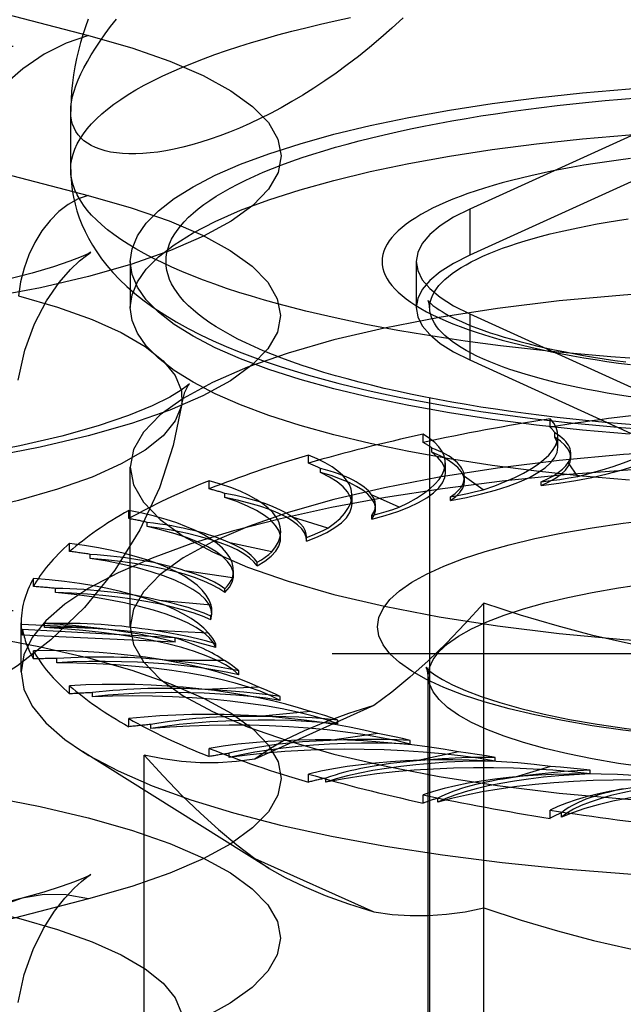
# Model space of a CAD drawing. Header units: inches. Extents: x 0 to 193, y 0 to 125.
# Tile 220 of 256: x 86.497 to 86.877, y 92.314 to 92.933. Entities that reach past the tile are written whole.
import ezdxf

# ---------------------------------------------------------------- set-up
doc = ezdxf.new("R2010")
doc.units = ezdxf.units.IN
doc.header["$LTSCALE"] = 10.635988
doc.header["$MEASUREMENT"] = 0
doc.linetypes.add('HIDDEN', pattern=[0.2, 0.1, -0.1])
doc.layers.get('0').update_dxf_attribs({"linetype": 'CONTINUOUS'})
doc.layers.add('DEFAULT_2', color=8, linetype='HIDDEN')

msp = doc.modelspace()

# ---------------------------------------------------------------- linework, layer by layer
at = {"color": 7, "linetype": 'Continuous'}
for p, q in [((86.52937, 92.83908), (86.52937, 92.87561)), ((86.56687, 92.76354), (86.56687, 92.75215))]:
    msp.add_line(p, q, dxfattribs=at)
for points in [[(86.73862, 92.93455), (86.73162, 92.92806), (86.72459, 92.92184), (86.71754, 92.91589), (86.71049, 92.91022), (86.70344, 92.90482), (86.69641, 92.89968), (86.6894, 92.89481), (86.68243, 92.8902), (86.67551, 92.88585), (86.66866, 92.88176), (86.66187, 92.87794), (86.65517, 92.87436), (86.64856, 92.87104), (86.64205, 92.86796), (86.63564, 92.86513), (86.62936, 92.86254), (86.6232, 92.86018), (86.61717, 92.85806), (86.61129, 92.85617), (86.60556, 92.85451), (86.59999, 92.85306), (86.59458, 92.85184), (86.58935, 92.85083), (86.5843, 92.85003), (86.57943, 92.84944), (86.57475, 92.84905), (86.57028, 92.84887), (86.56601, 92.84887), (86.56195, 92.84907), (86.55811, 92.84946), (86.55449, 92.85004), (86.5511, 92.85079), (86.54794, 92.85173), (86.54501, 92.85283), (86.54233, 92.85411), (86.53989, 92.85556), (86.5377, 92.85717), (86.53576, 92.85894), (86.53407, 92.86087), (86.53264, 92.86296), (86.53146, 92.8652), (86.53055, 92.86758), (86.52989, 92.87012), (86.5295, 92.87279), (86.52937, 92.87561)], [(86.54035, 92.93356), (86.53861, 92.92872), (86.53701, 92.92385), (86.53554, 92.91892), (86.5342, 92.91391), (86.53302, 92.90884), (86.53199, 92.90373), (86.53112, 92.8986), (86.53043, 92.8935), (86.52992, 92.8884), (86.52957, 92.88333), (86.52939, 92.87827), (86.52937, 92.87561)], [(86.52937, 92.83908), (86.52948, 92.83471), (86.5298, 92.83034), (86.53035, 92.82599), (86.53111, 92.82164), (86.5321, 92.81729), (86.53332, 92.81294), (86.53477, 92.80862), (86.53645, 92.80432), (86.53837, 92.80003), (86.54055, 92.79574), (86.543, 92.79146), (86.54573, 92.78718), (86.54876, 92.7829), (86.55213, 92.7786), (86.55587, 92.77426), (86.56004, 92.76989), (86.56468, 92.76545), (86.56983, 92.76097), (86.57554, 92.75644), (86.58178, 92.75194), (86.58853, 92.74749), (86.59572, 92.74316), (86.60322, 92.73901), (86.611, 92.73504), (86.61898, 92.73128), (86.62714, 92.72771), (86.63544, 92.72432), (86.64388, 92.7211), (86.65247, 92.71803), (86.6612, 92.7151), (86.67007, 92.71231), (86.67908, 92.70963), (86.68824, 92.70707), (86.69755, 92.70462), (86.707, 92.70226), (86.7166, 92.70001), (86.72634, 92.69785), (86.73622, 92.69578), (86.74625, 92.69381), (86.75641, 92.69192), (86.7667, 92.69012), (86.77712, 92.6884), (86.78766, 92.68677), (86.79833, 92.68522), (86.80911, 92.68376), (86.82, 92.68238), (86.831, 92.68109), (86.8421, 92.67988), (86.85329, 92.67875), (86.86457, 92.6777), (86.87593, 92.67674)], [(86.88143, 92.72033), (86.86946, 92.7212), (86.85759, 92.72216), (86.84581, 92.72319), (86.83414, 92.72431), (86.82259, 92.7255), (86.81117, 92.72677), (86.79988, 92.72812), (86.78872, 92.72954), (86.77772, 92.73104), (86.76687, 92.73261), (86.75618, 92.73426), (86.74567, 92.73598), (86.73533, 92.73776), (86.72517, 92.73962), (86.71521, 92.74155), (86.70544, 92.74354), (86.69588, 92.7456), (86.68653, 92.74772), (86.6774, 92.7499), (86.66849, 92.75215), (86.65982, 92.75446), (86.65138, 92.75682), (86.64318, 92.75924), (86.63523, 92.76171), (86.62753, 92.76424), (86.62009, 92.76682), (86.61291, 92.76945), (86.606, 92.77212), (86.59937, 92.77485), (86.59301, 92.77761), (86.58693, 92.78042), (86.58114, 92.78327), (86.57564, 92.78615), (86.57044, 92.78908), (86.56553, 92.79203), (86.56092, 92.79502), (86.55661, 92.79804), (86.55262, 92.80109), (86.54893, 92.80416), (86.54555, 92.80726), (86.54249, 92.81038), (86.53975, 92.81352), (86.53732, 92.81668), (86.53522, 92.81985), (86.53343, 92.82303), (86.53197, 92.82623), (86.53083, 92.82944), (86.53002, 92.83265), (86.52953, 92.83586), (86.52937, 92.83908)], [(86.88111, 92.6435), (86.85148, 92.64605), (86.82263, 92.64915), (86.7947, 92.65277), (86.76784, 92.65689), (86.74219, 92.6615), (86.71787, 92.66657), (86.69501, 92.67208), (86.67373, 92.678), (86.65414, 92.68429), (86.63632, 92.69093), (86.62039, 92.69788), (86.60641, 92.70511), (86.59446, 92.71258), (86.58459, 92.72025), (86.57687, 92.72808), (86.57132, 92.73603), (86.56799, 92.74407), (86.56687, 92.75215)], [(86.88111, 92.67248), (86.85148, 92.67503), (86.82263, 92.67812), (86.7947, 92.68174), (86.76784, 92.68587), (86.74219, 92.69048), (86.71787, 92.69555), (86.69501, 92.70106), (86.67373, 92.70697), (86.65414, 92.71327), (86.63632, 92.71991), (86.62039, 92.72686), (86.60641, 92.73409), (86.59446, 92.74155), (86.58459, 92.74922), (86.58217, 92.75168)], [(86.87593, 92.67674), (86.88736, 92.67586), (86.89886, 92.67507)]]:
    msp.add_lwpolyline(points, dxfattribs=at)
at = {"layer": 'DEFAULT_2', "color": 8, "linetype": 'HIDDEN'}
for p, q in [((86.30763, 92.98359), (86.54058, 92.9233)), ((88.62037, 92.9164), (84.44187, 92.9164)), ((86.30732, 92.88306), (86.54028, 92.82277)), ((86.89574, 92.86649), (86.78055, 92.81408)), ((86.89574, 92.83751), (86.78055, 92.7851)), ((86.78055, 92.81408), (86.78055, 92.7851)), ((86.56687, 92.78113), (86.56687, 92.76354)), ((86.74687, 92.78113), (86.74687, 92.75215)), ((86.75537, 91.63167), (86.75537, 92.75215)), ((86.78055, 92.74817), (86.78055, 92.7192)), ((86.78055, 92.74817), (86.89574, 92.69576)), ((86.78055, 92.7192), (86.89574, 92.66678)), ((86.87366, 92.69729), (86.86719, 92.69836)), ((86.83124, 92.67693), (86.83124, 92.68208)), ((86.8342, 92.67064), (86.8342, 92.67321)), ((86.75127, 92.66728), (86.75127, 92.67242)), ((86.83611, 92.6643), (86.83611, 92.67145)), ((86.7567, 92.66118), (86.7567, 92.66375)), ((86.67899, 92.65418), (86.67899, 92.65933)), ((86.84863, 92.64588), (86.84263, 92.65468)), ((86.84422, 92.65762), (86.84422, 92.66025)), ((86.56687, 92.55123), (86.56687, 92.65169)), ((86.68672, 92.64838), (86.68672, 92.65095)), ((86.76525, 92.6479), (86.76525, 92.65438)), ((86.61659, 92.63804), (86.61659, 92.64318)), ((86.7773, 92.64524), (86.77728, 92.64588)), ((86.78908, 92.63748), (86.77728, 92.64588)), ((86.7773, 92.64291), (86.7773, 92.64524)), ((86.82544, 92.6401), (86.82544, 92.64244)), ((86.6264, 92.63263), (86.6264, 92.6352)), ((86.70646, 92.62856), (86.70646, 92.63413)), ((86.73609, 92.62653), (86.71882, 92.63427)), ((86.76856, 92.63071), (86.76856, 92.63305)), ((86.56598, 92.61933), (86.56598, 92.62447)), ((86.72127, 92.62541), (86.72127, 92.62774)), ((86.69124, 92.61337), (86.66905, 92.62021)), ((86.71884, 92.61891), (86.71884, 92.62124)), ((86.57756, 92.61441), (86.57756, 92.61698)), ((86.66154, 92.60688), (86.66154, 92.6113)), ((86.6778, 92.60739), (86.67782, 92.608)), ((86.67781, 92.60505), (86.67781, 92.60738)), ((86.67781, 92.60505), (86.67782, 92.60566)), ((86.67783, 92.60565), (86.67783, 92.60799)), ((86.52869, 92.59863), (86.52869, 92.60377)), ((86.6559, 92.59839), (86.62946, 92.60413)), ((86.54168, 92.59427), (86.54168, 92.59684)), ((86.63116, 92.58204), (86.60126, 92.58651)), ((86.63184, 92.58351), (86.63184, 92.5866)), ((86.64669, 92.58955), (86.64669, 92.59189)), ((86.50586, 92.57657), (86.50586, 92.58171)), ((86.51987, 92.57282), (86.51987, 92.57539)), ((86.62644, 92.5729), (86.62644, 92.57523)), ((86.61775, 92.56484), (86.58531, 92.56789)), ((86.78948, 92.06061), (86.78948, 92.56609)), ((88.62037, 92.56129), (84.56687, 92.56129)), ((86.61768, 92.55558), (86.61828, 92.55917)), ((86.61768, 92.55558), (86.61768, 92.55792)), ((86.61828, 92.55916), (86.61828, 92.5615)), ((86.49817, 92.52289), (86.49817, 92.55382)), ((86.54397, 92.55058), (86.49818, 92.55267)), ((86.49903, 92.54597), (86.49903, 92.54959)), ((86.59518, 92.54422), (86.49903, 92.54959)), ((86.51278, 92.55071), (86.51278, 92.55328)), ((86.59518, 92.54158), (86.49903, 92.54597)), ((86.61609, 92.54729), (86.5821, 92.54884)), ((86.59518, 92.54158), (86.59518, 92.54422)), ((86.62066, 92.53814), (86.62066, 92.54048)), ((84.56687, 92.53437), (88.62037, 92.53437)), ((86.50586, 92.53107), (86.50586, 92.53621)), ((86.52062, 92.52863), (86.52062, 92.5312)), ((86.62623, 92.52994), (86.59171, 92.52994)), ((86.6353, 92.52109), (86.6353, 92.52343)), ((86.75437, 92.15862), (86.75437, 92.52052)), ((86.52869, 92.50901), (86.52869, 92.51415)), ((86.64786, 92.5133), (86.61386, 92.51175)), ((86.54316, 92.50723), (86.54316, 92.5098)), ((86.66116, 92.50496), (86.66116, 92.5073)), ((86.72029, 92.50163), (86.64525, 92.46799)), ((86.56598, 92.48831), (86.56598, 92.49345)), ((86.68032, 92.49789), (86.64788, 92.49484)), ((86.57972, 92.48717), (86.57972, 92.48974)), ((86.69744, 92.49024), (86.69744, 92.49258)), ((86.72263, 92.48417), (86.69273, 92.47971)), ((86.74306, 92.47737), (86.74306, 92.47971)), ((86.65435, 92.39923), (86.5367, 92.47275)), ((86.57557, 92.1565), (86.57557, 92.47053)), ((86.61659, 92.46961), (86.61659, 92.47475)), ((86.62918, 92.46906), (86.62918, 92.47163)), ((86.7735, 92.47257), (86.74705, 92.46682)), ((86.79661, 92.46675), (86.79661, 92.46909)), ((86.83138, 92.46342), (86.80919, 92.45658)), ((86.67899, 92.45346), (86.67899, 92.4586)), ((86.85647, 92.4587), (86.85647, 92.46104)), ((86.69004, 92.45345), (86.69004, 92.45602)), ((86.75127, 92.44036), (86.75127, 92.4455)), ((86.76044, 92.44081), (86.76044, 92.44338)), ((86.83124, 92.43071), (86.83124, 92.43585)), ((86.83827, 92.43152), (86.83827, 92.43409)), ((86.64525, 92.40552), (86.72029, 92.37188)), ((86.64525, 92.40552), (86.65437, 92.39922)), ((86.49874, 92.38044), (86.26579, 92.32015)), ((86.54058, 92.38008), (86.30763, 92.31979))]:
    msp.add_line(p, q, dxfattribs=at)
for points in [[(86.52937, 92.83908), (86.52953, 92.8423), (86.53002, 92.84552), (86.53083, 92.84873), (86.53197, 92.85193), (86.53343, 92.85513), (86.53522, 92.85831), (86.53732, 92.86148), (86.53975, 92.86464), (86.54249, 92.86778), (86.54555, 92.8709), (86.54893, 92.874), (86.55262, 92.87707), (86.55661, 92.88012), (86.56092, 92.88314), (86.56553, 92.88613), (86.57044, 92.88908), (86.57564, 92.89201), (86.58114, 92.89489), (86.58693, 92.89774), (86.59301, 92.90055), (86.59937, 92.90332), (86.606, 92.90604), (86.61291, 92.90871), (86.62009, 92.91134), (86.62753, 92.91392), (86.63523, 92.91645), (86.64318, 92.91892), (86.65138, 92.92134), (86.65982, 92.92371), (86.66849, 92.92601), (86.6774, 92.92826), (86.68653, 92.93044), (86.69588, 92.93256), (86.70544, 92.93462)], [(86.52937, 92.87561), (86.5295, 92.87857), (86.52989, 92.88166), (86.53055, 92.8849), (86.53146, 92.88826), (86.53264, 92.89175), (86.53407, 92.89538), (86.53576, 92.89914), (86.5377, 92.90302), (86.53989, 92.90703), (86.54233, 92.91116), (86.54501, 92.91542), (86.54794, 92.9198), (86.5511, 92.92431), (86.55449, 92.92894), (86.55811, 92.93369)], [(86.54058, 92.9233), (86.52655, 92.91852), (86.51271, 92.91153), (86.49926, 92.90241), (86.48641, 92.8913), (86.47432, 92.87836), (86.46317, 92.86376), (86.45312, 92.84773), (86.4443, 92.83047), (86.43686, 92.81225), (86.43088, 92.79331), (86.42647, 92.77393)], [(86.54058, 92.9233), (86.56778, 92.91554), (86.59178, 92.90718), (86.6127, 92.89815), (86.63019, 92.88863), (86.64391, 92.87873), (86.65384, 92.86852), (86.65983, 92.85811), (86.66187, 92.84759), (86.65989, 92.83708), (86.65396, 92.82666), (86.64408, 92.81645), (86.63041, 92.80654), (86.61302, 92.79702), (86.59212, 92.78799), (86.56789, 92.77953), (86.54058, 92.77173), (86.51043, 92.76466), (86.47777, 92.75839)], [(86.56687, 92.78113), (86.56799, 92.7892), (86.57132, 92.79724), (86.57687, 92.80519), (86.58459, 92.81303), (86.59446, 92.8207), (86.60641, 92.82816), (86.62039, 92.83539), (86.63632, 92.84234), (86.65414, 92.84898), (86.67373, 92.85528), (86.69501, 92.86119), (86.71787, 92.8667), (86.74219, 92.87177), (86.76784, 92.87638), (86.7947, 92.88051), (86.82263, 92.88413), (86.85148, 92.88722), (86.88111, 92.88977), (86.91137, 92.89177), (86.94211, 92.89321), (86.97308, 92.89407), (87.00437, 92.89436)], [(86.8865, 92.67814), (86.87613, 92.67897), (86.86584, 92.67988), (86.85565, 92.68085), (86.84556, 92.68189), (86.83557, 92.683), (86.82571, 92.68418), (86.81596, 92.68542), (86.80635, 92.68673), (86.79687, 92.68811), (86.78753, 92.68954), (86.77834, 92.69104), (86.76931, 92.69261), (86.76044, 92.69423), (86.75173, 92.69591), (86.7432, 92.69765), (86.73485, 92.69945), (86.72668, 92.7013), (86.7187, 92.70321), (86.71092, 92.70517), (86.70334, 92.70719), (86.69596, 92.70925), (86.6888, 92.71137), (86.68185, 92.71353), (86.67513, 92.71574), (86.66863, 92.71799), (86.66236, 92.72029), (86.65632, 92.72263), (86.65052, 92.725), (86.64497, 92.72742), (86.63966, 92.72987), (86.6346, 92.73236), (86.6298, 92.73488), (86.62525, 92.73744), (86.62096, 92.74002), (86.61693, 92.74263), (86.61317, 92.74527), (86.60968, 92.74793), (86.60646, 92.75062), (86.60351, 92.75333), (86.60084, 92.75605), (86.59844, 92.75879), (86.59632, 92.76155), (86.59448, 92.76432), (86.59292, 92.76711), (86.59164, 92.7699), (86.59065, 92.7727), (86.58994, 92.7755), (86.58951, 92.77831), (86.58937, 92.78113), (86.58951, 92.78394), (86.58994, 92.78675), (86.59065, 92.78955), (86.59164, 92.79235), (86.59292, 92.79515), (86.59448, 92.79793), (86.59632, 92.8007), (86.59844, 92.80346), (86.60084, 92.8062), (86.60351, 92.80893), (86.60646, 92.81163), (86.60968, 92.81432), (86.61317, 92.81698), (86.61693, 92.81962), (86.62096, 92.82223), (86.62525, 92.82481), (86.6298, 92.82737), (86.6346, 92.82989), (86.63966, 92.83238), (86.64497, 92.83483), (86.65052, 92.83725), (86.65632, 92.83962), (86.66236, 92.84196), (86.66863, 92.84426), (86.67513, 92.84651), (86.68185, 92.84872), (86.6888, 92.85088), (86.69596, 92.853), (86.70334, 92.85506), (86.71092, 92.85708), (86.7187, 92.85904), (86.72668, 92.86095), (86.73485, 92.8628), (86.7432, 92.8646), (86.75173, 92.86634), (86.76044, 92.86802), (86.76931, 92.86964), (86.77834, 92.87121), (86.78753, 92.87271), (86.79687, 92.87415), (86.80635, 92.87552), (86.81596, 92.87683), (86.82571, 92.87807), (86.83557, 92.87925), (86.84556, 92.88036), (86.85565, 92.8814), (86.86584, 92.88237), (86.87613, 92.88328), (86.8865, 92.88411)], [(86.56687, 92.75215), (86.56799, 92.76023), (86.57132, 92.76826), (86.57687, 92.77622), (86.58459, 92.78405), (86.59446, 92.79172), (86.60641, 92.79919), (86.62039, 92.80641), (86.63632, 92.81337), (86.65414, 92.82001), (86.67373, 92.8263), (86.69501, 92.83221), (86.71787, 92.83772), (86.74219, 92.84279), (86.76784, 92.84741), (86.7947, 92.85153), (86.82263, 92.85515), (86.85148, 92.85824), (86.88111, 92.86079), (86.91137, 92.86279), (86.94211, 92.86423), (86.97308, 92.86509), (87.00437, 92.86538)], [(86.88176, 92.84599), (86.87426, 92.845), (86.86688, 92.84396), (86.85962, 92.84286), (86.8525, 92.8417), (86.84551, 92.84049), (86.83867, 92.83922), (86.83197, 92.8379), (86.82544, 92.83653), (86.81906, 92.83511), (86.81286, 92.83364), (86.80683, 92.83212), (86.80098, 92.83055), (86.79531, 92.82894), (86.78983, 92.82729), (86.78455, 92.8256), (86.77947, 92.82386), (86.7746, 92.82209), (86.76993, 92.82027), (86.76547, 92.81843), (86.76124, 92.81654), (86.75722, 92.81463), (86.75343, 92.81269), (86.74987, 92.81071), (86.74654, 92.80871), (86.74344, 92.80669), (86.74058, 92.80464), (86.73796, 92.80257), (86.73558, 92.80048), (86.73345, 92.79838), (86.73156, 92.79626), (86.72992, 92.79412), (86.72853, 92.79197), (86.7274, 92.78981), (86.72651, 92.78765), (86.72588, 92.78548), (86.7255, 92.7833), (86.72537, 92.78112), (86.7255, 92.77895), (86.72588, 92.77677), (86.72651, 92.7746), (86.7274, 92.77243), (86.72854, 92.77028), (86.72993, 92.76813), (86.73156, 92.76599), (86.73345, 92.76387), (86.73558, 92.76176), (86.73796, 92.75968), (86.74058, 92.75761), (86.74344, 92.75556), (86.74654, 92.75353), (86.74987, 92.75153), (86.75343, 92.74956), (86.75722, 92.74762), (86.76124, 92.7457), (86.76548, 92.74382), (86.76993, 92.74198), (86.7746, 92.74016), (86.77948, 92.73839), (86.78456, 92.73665), (86.78984, 92.73496), (86.79531, 92.73331), (86.80098, 92.7317), (86.80683, 92.73013), (86.81286, 92.72861), (86.81907, 92.72714), (86.82544, 92.72572), (86.83198, 92.72435), (86.83867, 92.72303), (86.84551, 92.72176), (86.8525, 92.72055), (86.85963, 92.71939), (86.86689, 92.71829), (86.87427, 92.71725), (86.88176, 92.71626)], [(86.54028, 92.82277), (86.56744, 92.81501), (86.59142, 92.80666), (86.61232, 92.79764), (86.62979, 92.78813), (86.6435, 92.77824), (86.65341, 92.76804), (86.6594, 92.75764), (86.66144, 92.74714), (86.65946, 92.73663), (86.65353, 92.72623), (86.64367, 92.71603), (86.63001, 92.70612), (86.61263, 92.69662), (86.59176, 92.68759), (86.56755, 92.67915), (86.54028, 92.67135), (86.51016, 92.66429), (86.47753, 92.65803)], [(86.54028, 92.82277), (86.53397, 92.82052), (86.5278, 92.81708), (86.52188, 92.81252), (86.51633, 92.80694), (86.51128, 92.80045), (86.50682, 92.79318), (86.50304, 92.78528), (86.50003, 92.77691), (86.49783, 92.76824), (86.49651, 92.75946)], [(86.78055, 92.81408), (86.77039, 92.80895), (86.76202, 92.80365), (86.75544, 92.79817), (86.75069, 92.79256), (86.74783, 92.78686), (86.74687, 92.78113)], [(86.75537, 92.75215), (86.75549, 92.75414), (86.75584, 92.75612), (86.75644, 92.7581), (86.75726, 92.76008), (86.75833, 92.76205), (86.75962, 92.76401), (86.76115, 92.76596), (86.76292, 92.76789), (86.76491, 92.76981), (86.76713, 92.77172), (86.76957, 92.7736), (86.77224, 92.77547), (86.77513, 92.77731), (86.77824, 92.77913), (86.78156, 92.78092), (86.7851, 92.78269), (86.78884, 92.78442), (86.79279, 92.78613), (86.79694, 92.7878), (86.80129, 92.78944), (86.80583, 92.79104), (86.81056, 92.79261), (86.81548, 92.79414), (86.82057, 92.79563), (86.82584, 92.79707), (86.83128, 92.79848), (86.83688, 92.79984), (86.84265, 92.80115), (86.84857, 92.80242), (86.85463, 92.80364), (86.86084, 92.80481), (86.86719, 92.80593), (86.87366, 92.807), (86.88026, 92.80802)], [(86.54069, 92.78605), (86.5416, 92.78665), (86.54207, 92.78695), (86.54028, 92.78603), (86.53594, 92.78407), (86.52878, 92.78126), (86.51855, 92.77777), (86.50505, 92.77377), (86.48798, 92.76944)], [(86.49635, 92.70641), (86.50048, 92.72525), (86.5066, 92.7419), (86.51416, 92.75633), (86.52211, 92.76784), (86.52917, 92.776), (86.53499, 92.78157), (86.53921, 92.78498), (86.54069, 92.78605)], [(86.78055, 92.7851), (86.77039, 92.77997), (86.76202, 92.77467), (86.75544, 92.76919), (86.75069, 92.76358), (86.74783, 92.75788), (86.74687, 92.75215)], [(86.58217, 92.75168), (86.57687, 92.75706), (86.57132, 92.76501), (86.56799, 92.77305), (86.56687, 92.78113)], [(86.74687, 92.78113), (86.74783, 92.77539), (86.75069, 92.76969), (86.75544, 92.76408), (86.76202, 92.7586), (86.77039, 92.7533), (86.78055, 92.74817)], [(87.00437, 92.76492), (86.96128, 92.76437), (86.91902, 92.76275), (86.87737, 92.76005), (86.83695, 92.75631), (86.79814, 92.75155), (86.76131, 92.74584), (86.72683, 92.73922), (86.69501, 92.73176), (86.66619, 92.72352), (86.6406, 92.7146), (86.61854, 92.70507), (86.60017, 92.69502), (86.58572, 92.68456), (86.57528, 92.67378), (86.56899, 92.66279), (86.56687, 92.65169)], [(86.49651, 92.75946), (86.52115, 92.75237), (86.54279, 92.74466), (86.5612, 92.73641), (86.57618, 92.7277), (86.58756, 92.71864), (86.59521, 92.70932), (86.59906, 92.69984), (86.5993, 92.69165)], [(86.75441, 92.75648), (86.7544, 92.75651), (86.75441, 92.75649), (86.75454, 92.75631), (86.7548, 92.756), (86.7552, 92.75555), (86.75577, 92.75499), (86.7565, 92.75432), (86.75741, 92.75354), (86.75852, 92.75267), (86.75984, 92.75172), (86.76136, 92.75069), (86.76311, 92.74958), (86.76508, 92.74842), (86.76729, 92.7472), (86.76972, 92.74593), (86.7724, 92.74462), (86.77532, 92.74328), (86.77847, 92.74192), (86.78187, 92.74054), (86.78549, 92.73914), (86.78935, 92.73774), (86.79345, 92.73634), (86.79776, 92.73494), (86.8023, 92.73355), (86.80705, 92.73217), (86.81202, 92.73081), (86.81719, 92.72947), (86.82256, 92.72816), (86.82812, 92.72687), (86.83387, 92.72562), (86.8398, 92.7244), (86.8459, 92.72322), (86.85217, 92.72207), (86.85859, 92.72097), (86.86517, 92.71991), (86.87189, 92.7189), (86.87875, 92.71793)], [(86.75549, 92.75016), (86.75529, 92.75345), (86.75511, 92.75454), (86.75488, 92.75538), (86.75465, 92.75599), (86.75448, 92.75635), (86.75441, 92.75648)], [(86.74687, 92.75215), (86.74783, 92.74641), (86.75069, 92.74072), (86.75544, 92.73511), (86.76202, 92.72962), (86.77039, 92.72433), (86.78055, 92.7192)], [(86.86719, 92.69836), (86.86084, 92.69949), (86.85463, 92.70066), (86.84857, 92.70188), (86.84265, 92.70314), (86.83688, 92.70446), (86.83128, 92.70582), (86.82584, 92.70722), (86.82057, 92.70867), (86.81548, 92.71016), (86.81056, 92.71169), (86.80583, 92.71325), (86.80129, 92.71486), (86.79694, 92.7165), (86.79279, 92.71817), (86.78884, 92.71987), (86.7851, 92.72161), (86.78156, 92.72338), (86.77824, 92.72517), (86.77513, 92.72699), (86.77224, 92.72883), (86.76957, 92.73069), (86.76713, 92.73258), (86.76491, 92.73448), (86.76292, 92.7364), (86.76115, 92.73834), (86.75962, 92.74029), (86.75833, 92.74225), (86.75726, 92.74421), (86.75644, 92.74619), (86.75584, 92.74817), (86.75549, 92.75016)], [(86.60311, 92.70268), (86.60336, 92.70308), (86.60421, 92.70422), (86.60295, 92.70306), (86.59896, 92.7001), (86.5917, 92.69573), (86.58066, 92.69028), (86.56567, 92.68417), (86.54665, 92.67772), (86.52376, 92.67127), (86.49736, 92.66509), (86.46772, 92.65939)], [(86.5993, 92.69165), (86.60124, 92.69894), (86.60311, 92.70268)], [(86.89381, 92.6944), (86.88698, 92.69531), (86.88026, 92.69628), (86.87366, 92.69729)], [(86.5993, 92.69165), (86.59906, 92.69031), (86.59521, 92.68083), (86.58756, 92.67151), (86.57618, 92.66245), (86.5612, 92.65374), (86.54279, 92.64549), (86.52115, 92.63778), (86.49651, 92.6307), (86.46915, 92.62432), (86.43936, 92.61872), (86.40747, 92.61395), (86.37383, 92.61008), (86.33881, 92.60713), (86.3028, 92.60515), (86.26618, 92.60415), (86.22935, 92.60415), (86.19273, 92.60515), (86.15672, 92.60713), (86.1217, 92.61008), (86.08806, 92.61395), (86.05617, 92.61872), (86.02638, 92.62432), (85.99902, 92.6307)], [(86.5993, 92.69165), (86.59393, 92.6653), (86.58524, 92.63874), (86.57291, 92.61225), (86.55712, 92.58695), (86.53798, 92.56336), (86.51689, 92.54296), (86.49596, 92.52673), (86.47514, 92.51357), (86.45491, 92.50307), (86.43445, 92.49431), (86.41268, 92.4867), (86.3893, 92.48017), (86.36309, 92.47449), (86.33485, 92.47), (86.3049, 92.46679), (86.27431, 92.46495), (86.2451, 92.46446), (86.21592, 92.46517), (86.18535, 92.46725), (86.15556, 92.4707), (86.12805, 92.47533), (86.102, 92.48124)], [(86.82544, 92.6401), (86.83669, 92.64161), (86.84738, 92.64333), (86.85754, 92.64527), (86.86707, 92.64741), (86.87591, 92.64974), (86.884, 92.65225), (86.8913, 92.65491), (86.89775, 92.65772), (86.90332, 92.66065), (86.90797, 92.66368), (86.91167, 92.66681), (86.9144, 92.67), (86.91613, 92.67322), (86.91688, 92.67648)], [(86.84422, 92.65762), (86.84378, 92.6604), (86.84255, 92.66303), (86.84053, 92.66562), (86.83775, 92.66816), (86.8342, 92.67064)], [(86.83611, 92.66429), (86.83566, 92.6674), (86.8342, 92.67064)], [(87.00437, 92.66447), (86.96128, 92.66391), (86.91902, 92.66229), (86.87737, 92.65959), (86.83695, 92.65585), (86.79814, 92.65109), (86.76131, 92.64539), (86.72683, 92.63876), (86.69501, 92.6313), (86.66619, 92.62307), (86.6406, 92.61414), (86.61854, 92.60461), (86.60017, 92.59457), (86.58572, 92.5841), (86.57528, 92.57333), (86.56899, 92.56233), (86.56687, 92.55123)], [(86.7773, 92.6429), (86.77726, 92.64368), (86.77664, 92.64632), (86.77521, 92.64894), (86.77301, 92.65153), (86.77003, 92.65406), (86.7663, 92.65652), (86.76186, 92.65889), (86.7567, 92.66118)], [(86.76525, 92.6479), (86.76524, 92.64837), (86.76458, 92.65163), (86.76294, 92.65487), (86.76031, 92.65805), (86.7567, 92.66118)], [(86.76856, 92.63071), (86.77863, 92.6327), (86.78801, 92.63487), (86.79671, 92.63724), (86.80466, 92.63978), (86.8118, 92.64247), (86.81809, 92.6453), (86.82348, 92.64825), (86.82796, 92.65131), (86.83147, 92.65445), (86.83401, 92.65764), (86.83556, 92.66089), (86.83611, 92.66429)], [(86.82544, 92.6401), (86.83038, 92.64243), (86.83458, 92.64484), (86.83806, 92.64733), (86.84077, 92.64988), (86.84271, 92.65248), (86.84386, 92.65511), (86.84422, 92.65762)], [(86.82545, 92.64244), (86.82957, 92.64436), (86.8332, 92.64633), (86.83633, 92.64835), (86.83895, 92.65042), (86.84105, 92.65253), (86.84263, 92.65468)], [(87.00437, 92.6539), (86.96257, 92.65345), (86.92105, 92.65211), (86.8801, 92.64989), (86.84001, 92.6468), (86.80103, 92.64287), (86.76344, 92.63811), (86.7275, 92.63257), (86.69345, 92.62627), (86.66153, 92.61928), (86.63194, 92.61162), (86.6049, 92.60336), (86.58059, 92.59454), (86.55918, 92.58524), (86.5408, 92.57551), (86.52559, 92.56543), (86.51366, 92.55505), (86.50507, 92.54445), (86.49989, 92.5337), (86.49817, 92.52289)], [(86.56687, 92.65169), (86.56899, 92.64059), (86.57528, 92.6296), (86.58572, 92.61882), (86.60017, 92.60836), (86.61854, 92.59832), (86.6406, 92.58878), (86.66619, 92.57986), (86.69501, 92.57162), (86.72683, 92.56416), (86.76131, 92.55754), (86.79814, 92.55183), (86.83695, 92.54708), (86.87737, 92.54334), (86.91902, 92.54063), (86.96128, 92.53901), (87.00437, 92.53846)], [(86.70646, 92.62857), (86.7064, 92.62966), (86.70556, 92.63292), (86.70372, 92.63615), (86.70089, 92.63933), (86.6971, 92.64245), (86.69238, 92.64546), (86.68672, 92.64838)], [(86.72127, 92.6254), (86.72115, 92.62681), (86.72033, 92.62945), (86.71872, 92.63207), (86.71633, 92.63464), (86.71317, 92.63716), (86.70926, 92.6396), (86.70463, 92.64196), (86.69931, 92.64422), (86.69334, 92.64636), (86.68672, 92.64838)], [(86.71884, 92.61891), (86.72743, 92.62132), (86.73521, 92.62388), (86.74219, 92.6266), (86.74831, 92.62946), (86.75354, 92.63243), (86.75783, 92.6355), (86.76116, 92.63865), (86.76352, 92.64186), (86.76488, 92.64511), (86.76525, 92.6479)], [(86.76856, 92.63305), (86.77134, 92.63512), (86.77359, 92.63723), (86.77532, 92.63936), (86.77651, 92.64152), (86.77716, 92.64369), (86.7773, 92.64524)], [(86.76856, 92.63071), (86.77186, 92.63323), (86.77439, 92.63579), (86.77614, 92.6384), (86.7771, 92.64103), (86.7773, 92.6429)], [(86.82545, 92.64244), (86.83146, 92.64321), (86.83733, 92.64404), (86.84305, 92.64493), (86.84863, 92.64588)], [(86.76856, 92.63305), (86.77397, 92.63408), (86.7792, 92.63516), (86.78423, 92.63629), (86.78908, 92.63748)], [(86.66153, 92.60689), (86.6614, 92.6086), (86.66036, 92.61185), (86.65834, 92.61508), (86.65532, 92.61825), (86.65135, 92.62135), (86.64642, 92.62436), (86.6406, 92.62725), (86.63393, 92.63001), (86.6264, 92.63263)], [(86.67782, 92.60566), (86.67758, 92.6077), (86.67658, 92.61033), (86.67477, 92.61294), (86.6722, 92.6155), (86.66885, 92.618), (86.66477, 92.62043), (86.65997, 92.62277), (86.65448, 92.625), (86.64834, 92.62711), (86.64158, 92.6291), (86.63427, 92.63094), (86.6264, 92.63263)], [(86.72127, 92.62774), (86.72099, 92.62994), (86.72018, 92.63211), (86.71882, 92.63427)], [(86.67781, 92.60505), (86.68465, 92.60781), (86.69059, 92.61068), (86.69564, 92.61367), (86.69975, 92.61676), (86.7029, 92.61992), (86.70507, 92.62314), (86.70623, 92.62639), (86.70646, 92.62857)], [(86.71884, 92.61891), (86.72041, 92.62153), (86.72118, 92.62417), (86.72127, 92.6254)], [(86.71885, 92.62125), (86.72019, 92.62341), (86.721, 92.62558), (86.72127, 92.62774)], [(86.71885, 92.62125), (86.72349, 92.6225), (86.72791, 92.6238), (86.73211, 92.62514), (86.73609, 92.62653)], [(86.67782, 92.608), (86.67768, 92.60958), (86.67702, 92.61175), (86.67582, 92.61391), (86.67409, 92.61605), (86.67183, 92.61814), (86.66905, 92.62021)], [(86.89734, 92.4838), (86.87705, 92.4862), (86.85758, 92.48901), (86.83904, 92.4922), (86.8216, 92.49575), (86.80532, 92.49963), (86.79029, 92.50383), (86.77657, 92.50832), (86.76424, 92.51309), (86.75338, 92.5181), (86.74407, 92.52331), (86.73637, 92.5287), (86.73035, 92.53422), (86.72601, 92.53985), (86.72341, 92.54555), (86.72253, 92.55128), (86.72341, 92.55701), (86.72602, 92.56271), (86.73036, 92.56834), (86.73639, 92.57386), (86.74409, 92.57925), (86.7534, 92.58447), (86.76426, 92.58947), (86.7766, 92.59423), (86.79032, 92.59873), (86.80536, 92.60293), (86.82164, 92.60681), (86.83909, 92.61036), (86.85763, 92.61355), (86.87711, 92.61636), (86.89739, 92.61876)], [(86.63184, 92.58351), (86.63158, 92.58585), (86.63036, 92.5891), (86.62815, 92.59231), (86.62495, 92.59547), (86.62079, 92.59856), (86.61569, 92.60154), (86.6097, 92.60442), (86.60283, 92.60716), (86.59515, 92.60975), (86.58673, 92.61216), (86.57756, 92.61441)], [(86.64669, 92.58955), (86.64469, 92.59216), (86.64193, 92.5947), (86.63841, 92.59719), (86.63415, 92.59959), (86.62918, 92.60191), (86.62353, 92.60412), (86.61724, 92.6062), (86.61033, 92.60815), (86.60286, 92.60996), (86.59488, 92.61161), (86.58645, 92.61309), (86.57756, 92.61441)], [(86.6778, 92.60739), (86.68154, 92.60883), (86.68502, 92.61031), (86.68825, 92.61182), (86.69124, 92.61337)], [(86.64669, 92.58955), (86.65158, 92.59258), (86.6555, 92.59567), (86.65846, 92.59885), (86.66044, 92.60207), (86.66142, 92.60533), (86.66153, 92.60689)], [(86.64669, 92.5919), (86.64509, 92.59405), (86.64298, 92.59616), (86.64035, 92.59823), (86.63721, 92.60025), (86.63358, 92.60222), (86.62946, 92.60413)], [(86.61828, 92.55917), (86.61787, 92.56211), (86.61646, 92.56536), (86.61405, 92.56857), (86.61067, 92.57171), (86.60633, 92.57478), (86.60106, 92.57775), (86.59489, 92.5806), (86.58787, 92.58331), (86.58004, 92.58587), (86.57144, 92.58826), (86.56214, 92.59047), (86.55223, 92.59247), (86.54168, 92.59427)], [(86.62644, 92.5729), (86.62272, 92.57537), (86.6183, 92.57775), (86.61316, 92.58004), (86.60736, 92.58222), (86.60091, 92.58428), (86.59387, 92.5862), (86.58627, 92.58797), (86.57816, 92.58958), (86.56959, 92.59102), (86.56061, 92.59229), (86.55132, 92.59337), (86.54168, 92.59427)], [(86.64669, 92.5919), (86.64939, 92.59348), (86.65183, 92.59509), (86.654, 92.59673), (86.6559, 92.59839)], [(86.62643, 92.57524), (86.62342, 92.57729), (86.61993, 92.57927), (86.61595, 92.58119), (86.6115, 92.58304), (86.60661, 92.58482), (86.60126, 92.58651)], [(86.62643, 92.57524), (86.62804, 92.57692), (86.62936, 92.57862), (86.6304, 92.58033), (86.63116, 92.58204)], [(86.62644, 92.5729), (86.62923, 92.57609), (86.63101, 92.57932), (86.6318, 92.58258), (86.63184, 92.58351)], [(86.75437, 92.52052), (86.75514, 92.52561), (86.75746, 92.53067), (86.76131, 92.53566), (86.76666, 92.54056), (86.77349, 92.54534), (86.78175, 92.54996), (86.79138, 92.5544), (86.80232, 92.55863), (86.81449, 92.56261), (86.82783, 92.56634), (86.84228, 92.56978), (86.85775, 92.57293), (86.8742, 92.57576), (86.89148, 92.57825), (86.90947, 92.58038), (86.928, 92.58213), (86.94692, 92.5835), (86.96607, 92.58446), (86.98525, 92.58504), (87.00437, 92.58523)], [(86.61768, 92.55558), (86.61235, 92.55786), (86.6064, 92.56), (86.59981, 92.56202), (86.59263, 92.56391), (86.5849, 92.56564), (86.57667, 92.56722), (86.568, 92.56862), (86.55893, 92.56984), (86.54952, 92.57088), (86.53984, 92.57173), (86.52996, 92.57237), (86.51987, 92.57282)], [(86.62066, 92.53814), (86.61905, 92.54139), (86.61647, 92.54458), (86.6129, 92.54771), (86.60838, 92.55076), (86.60294, 92.55371), (86.59661, 92.55653), (86.58942, 92.55922), (86.58144, 92.56175), (86.5727, 92.56411), (86.56327, 92.56628), (86.5532, 92.56824), (86.54256, 92.57), (86.53146, 92.57152), (86.51987, 92.57282)], [(86.61767, 92.55792), (86.61333, 92.55981), (86.60855, 92.5616), (86.60334, 92.56332), (86.59772, 92.56494), (86.59171, 92.56647), (86.58531, 92.56789)], [(86.61828, 92.5615), (86.61816, 92.56311), (86.61775, 92.56484)], [(86.78948, 92.56609), (86.77757, 92.55307), (86.76585, 92.54097), (86.75433, 92.52982), (86.74294, 92.51956), (86.73158, 92.51016), (86.72029, 92.50163)], [(86.92523, 92.53265), (86.9029, 92.53624), (86.8805, 92.54063), (86.85809, 92.54582), (86.83551, 92.55179), (86.81263, 92.55855), (86.78948, 92.56609)], [(86.61767, 92.55792), (86.61811, 92.55965), (86.61828, 92.5615)], [(86.49818, 92.55267), (86.49827, 92.551), (86.49844, 92.54932), (86.49869, 92.54765), (86.49903, 92.54597)], [(86.62066, 92.53814), (86.61389, 92.54014), (86.60659, 92.54198), (86.59874, 92.54368), (86.5904, 92.54521), (86.58163, 92.54657), (86.57248, 92.54775), (86.56299, 92.54874), (86.55324, 92.54954), (86.54328, 92.55014), (86.53317, 92.55054), (86.52301, 92.55073), (86.51278, 92.55071)], [(86.6353, 92.52109), (86.63154, 92.52422), (86.62685, 92.52725), (86.62124, 92.53017), (86.61474, 92.53297), (86.6074, 92.53563), (86.59927, 92.53813), (86.5904, 92.54045), (86.58084, 92.54258), (86.57065, 92.54451), (86.55991, 92.54622), (86.54867, 92.54771), (86.53701, 92.54896), (86.52506, 92.54996), (86.51278, 92.55071)], [(86.59518, 92.54158), (86.58765, 92.54344), (86.5797, 92.54515), (86.57131, 92.54673), (86.56253, 92.54817), (86.55342, 92.54945), (86.54397, 92.55058)], [(86.56687, 92.55123), (86.56899, 92.54014), (86.57528, 92.52914), (86.58572, 92.51837), (86.60017, 92.5079), (86.61854, 92.49786), (86.6406, 92.48833), (86.66619, 92.4794), (86.69501, 92.47117), (86.72683, 92.46371), (86.76131, 92.45708), (86.79814, 92.45138), (86.83695, 92.44662), (86.87737, 92.44288), (86.91902, 92.44018), (86.96128, 92.43856), (87.00437, 92.438)], [(86.47777, 92.54499), (86.51043, 92.53872), (86.54058, 92.53165), (86.56789, 92.52385), (86.59212, 92.5154), (86.61302, 92.50636), (86.63041, 92.49685), (86.64408, 92.48693), (86.65396, 92.47672), (86.65989, 92.4663), (86.66187, 92.45579), (86.65983, 92.44527), (86.65384, 92.43486), (86.64391, 92.42466), (86.63019, 92.41475), (86.6127, 92.40523), (86.59178, 92.3962), (86.56778, 92.38784), (86.54058, 92.38008)], [(86.62065, 92.54048), (86.6151, 92.54214), (86.6092, 92.54369), (86.60293, 92.54515), (86.59631, 92.54649), (86.58937, 92.54772), (86.5821, 92.54884)], [(86.62065, 92.54048), (86.61993, 92.5422), (86.61893, 92.54391), (86.61765, 92.54561), (86.61609, 92.54729)], [(86.6353, 92.52109), (86.6273, 92.52276), (86.61887, 92.52425), (86.61, 92.52556), (86.60076, 92.5267), (86.59121, 92.52764), (86.5814, 92.52839), (86.5714, 92.52894), (86.56126, 92.52929), (86.55105, 92.52943), (86.54082, 92.52937), (86.53069, 92.5291), (86.52062, 92.52863)], [(86.66116, 92.50496), (86.65535, 92.50788), (86.64871, 92.51064), (86.64122, 92.51327), (86.63294, 92.51574), (86.62393, 92.51803), (86.61425, 92.52012), (86.60395, 92.52201), (86.5931, 92.52368), (86.58178, 92.52512), (86.57005, 92.52632), (86.55798, 92.52728), (86.54567, 92.52799), (86.53323, 92.52844), (86.52062, 92.52863)], [(86.63529, 92.52343), (86.62872, 92.52482), (86.62187, 92.52608), (86.6147, 92.52723), (86.60728, 92.52826), (86.59961, 92.52916), (86.59171, 92.52994)], [(86.63529, 92.52343), (86.63342, 92.5251), (86.63129, 92.52674), (86.6289, 92.52835), (86.62623, 92.52994)], [(86.75345, 92.52516), (86.75336, 92.52536), (86.75315, 92.52575), (86.75377, 92.52502), (86.75555, 92.52339), (86.75868, 92.52103), (86.76339, 92.51809), (86.76978, 92.51474), (86.77793, 92.51112), (86.78783, 92.50736), (86.79943, 92.50358), (86.81264, 92.49987), (86.82735, 92.49633), (86.84344, 92.49301), (86.86077, 92.48998), (86.87921, 92.48727), (86.89859, 92.48493), (86.91878, 92.48297), (86.93961, 92.48143), (86.96092, 92.48031), (86.98256, 92.47964), (87.00437, 92.47941)], [(86.75437, 92.52052), (86.75399, 92.5236), (86.75345, 92.52516)], [(86.49817, 92.52289), (86.49989, 92.51207), (86.50507, 92.50132), (86.51366, 92.49072), (86.52559, 92.48034), (86.5367, 92.47275)], [(87.00437, 92.45582), (86.98523, 92.45601), (86.96604, 92.45658), (86.94688, 92.45755), (86.92795, 92.45891), (86.90941, 92.46067), (86.89143, 92.4628), (86.87415, 92.46529), (86.85771, 92.46812), (86.84224, 92.47127), (86.8278, 92.47472), (86.81446, 92.47844), (86.80229, 92.48243), (86.79135, 92.48665), (86.78172, 92.49109), (86.77347, 92.49572), (86.76664, 92.5005), (86.7613, 92.5054), (86.75745, 92.51039), (86.75514, 92.51544), (86.75437, 92.52052)], [(86.66115, 92.5073), (86.65819, 92.50886), (86.65499, 92.51038), (86.65155, 92.51186), (86.64786, 92.5133)], [(86.66116, 92.50496), (86.65216, 92.50624), (86.64286, 92.50733), (86.63324, 92.50823), (86.62338, 92.50893), (86.61334, 92.50943), (86.60318, 92.50973), (86.59296, 92.50982), (86.58274, 92.50971), (86.57259, 92.50939), (86.56256, 92.50887), (86.55277, 92.50815), (86.54316, 92.50723)], [(86.69744, 92.49024), (86.68977, 92.49285), (86.68137, 92.49528), (86.67223, 92.49753), (86.66243, 92.49959), (86.65202, 92.50143), (86.64108, 92.50306), (86.62967, 92.50446), (86.61787, 92.50562), (86.60575, 92.50652), (86.59339, 92.50718), (86.58086, 92.50758), (86.56826, 92.50773), (86.55571, 92.50761), (86.54316, 92.50723)], [(86.66115, 92.5073), (86.65375, 92.50837), (86.64615, 92.50931), (86.63832, 92.51012), (86.63032, 92.5108), (86.62217, 92.51134), (86.61386, 92.51175)], [(86.72029, 92.50163), (86.70424, 92.49659), (86.68957, 92.49131), (86.67627, 92.48578), (86.66442, 92.48004), (86.65408, 92.47411), (86.64525, 92.46799)], [(86.69743, 92.49258), (86.68943, 92.4933), (86.68131, 92.49388), (86.67306, 92.49433), (86.66473, 92.49464), (86.65634, 92.49481), (86.64788, 92.49484)], [(86.69743, 92.49258), (86.69347, 92.49398), (86.68931, 92.49533), (86.68492, 92.49664), (86.68032, 92.49789)], [(86.69744, 92.49024), (86.68772, 92.4911), (86.67784, 92.49175), (86.66776, 92.4922), (86.65758, 92.49245), (86.64735, 92.4925), (86.63714, 92.49233), (86.62702, 92.49196), (86.61703, 92.49139), (86.60725, 92.49062), (86.59772, 92.48966), (86.58856, 92.48851), (86.57972, 92.48717)], [(86.74306, 92.47737), (86.73375, 92.4796), (86.72385, 92.48161), (86.71334, 92.48342), (86.7023, 92.485), (86.69081, 92.48635), (86.67894, 92.48747), (86.66677, 92.48833), (86.65437, 92.48894), (86.64183, 92.48929), (86.62921, 92.48938), (86.61661, 92.48921), (86.6041, 92.48879), (86.59182, 92.48811), (86.57972, 92.48717)], [(86.74304, 92.47971), (86.73821, 92.48091), (86.73319, 92.48206), (86.728, 92.48315), (86.72263, 92.48417)], [(86.74306, 92.47737), (86.73291, 92.47778), (86.72273, 92.47798), (86.71251, 92.47797), (86.70231, 92.47776), (86.69221, 92.47734), (86.68227, 92.47672), (86.67254, 92.47591), (86.66309, 92.47489), (86.65397, 92.4737), (86.64524, 92.47232), (86.63699, 92.47077), (86.62918, 92.46906)], [(86.74304, 92.47971), (86.73468, 92.48006), (86.72629, 92.48027), (86.71787, 92.48034), (86.70945, 92.48027), (86.70108, 92.48006), (86.69273, 92.47971)], [(86.5367, 92.47275), (86.5408, 92.47026), (86.55918, 92.46053), (86.58059, 92.45123), (86.6049, 92.44241), (86.63194, 92.43415), (86.66153, 92.42649), (86.69345, 92.4195), (86.7275, 92.4132), (86.76344, 92.40766), (86.80103, 92.4029), (86.84001, 92.39897), (86.8801, 92.39588), (86.92105, 92.39366), (86.96257, 92.39232), (87.00437, 92.39187)], [(86.64525, 92.46799), (86.63378, 92.46639), (86.62228, 92.46561), (86.61078, 92.46567), (86.5992, 92.46654), (86.58745, 92.46815), (86.57557, 92.47053)], [(86.57557, 92.47053), (86.58757, 92.45738), (86.59938, 92.44517), (86.61098, 92.43392), (86.62245, 92.42358), (86.63388, 92.41411), (86.64525, 92.40552)], [(86.79661, 92.46675), (86.78595, 92.46852), (86.77485, 92.47006), (86.76328, 92.47137), (86.75135, 92.47243), (86.73913, 92.47325), (86.7267, 92.47381), (86.71413, 92.47411), (86.70151, 92.47416), (86.68892, 92.47394), (86.67644, 92.47346), (86.66414, 92.47273), (86.65211, 92.47175), (86.64047, 92.47053), (86.62918, 92.46906)], [(86.79659, 92.46909), (86.78812, 92.46906), (86.77973, 92.46889), (86.77138, 92.46858), (86.76314, 92.46813), (86.75503, 92.46754), (86.74705, 92.46682)], [(86.79659, 92.46909), (86.79102, 92.47006), (86.78532, 92.47096), (86.77948, 92.47179), (86.7735, 92.47257)], [(86.79661, 92.46675), (86.78634, 92.4667), (86.77619, 92.46644), (86.76612, 92.46597), (86.75622, 92.4653), (86.74656, 92.46444), (86.73718, 92.46338), (86.72815, 92.46214), (86.71952, 92.46072), (86.71134, 92.45913), (86.70367, 92.45738), (86.69658, 92.45549), (86.69004, 92.45345)], [(86.85647, 92.4587), (86.84478, 92.45997), (86.83283, 92.46098), (86.82056, 92.46175), (86.80809, 92.46226), (86.79551, 92.46251), (86.78289, 92.46251), (86.77031, 92.46224), (86.75786, 92.46172), (86.7456, 92.46093), (86.73363, 92.45991), (86.722, 92.45863), (86.71081, 92.45712), (86.70017, 92.4554), (86.69004, 92.45345)], [(86.85645, 92.46104), (86.85032, 92.46174), (86.8441, 92.46237), (86.83779, 92.46293), (86.83138, 92.46342)], [(86.85647, 92.4587), (86.8464, 92.45818), (86.83658, 92.45747), (86.82697, 92.45656), (86.81767, 92.45546), (86.80873, 92.45417), (86.80021, 92.45271), (86.79215, 92.45108), (86.7846, 92.44929), (86.77762, 92.44736), (86.77124, 92.44529), (86.76552, 92.44311), (86.76044, 92.44081)], [(86.85645, 92.46104), (86.84814, 92.46062), (86.83998, 92.46008), (86.83198, 92.4594), (86.82416, 92.45859), (86.81657, 92.45765), (86.80919, 92.45658)], [(86.92083, 92.45346), (86.90847, 92.45418), (86.89601, 92.45464), (86.88342, 92.45485), (86.8708, 92.45479), (86.85823, 92.45447), (86.84581, 92.4539), (86.8336, 92.45307), (86.82169, 92.452), (86.81014, 92.45068), (86.79904, 92.44913), (86.78845, 92.44735), (86.77844, 92.44536), (86.76912, 92.44318), (86.76044, 92.44081)], [(86.92083, 92.45346), (86.91126, 92.4525), (86.90206, 92.45135), (86.89322, 92.45002), (86.8848, 92.44852), (86.87686, 92.44685), (86.86944, 92.44503), (86.8626, 92.44306), (86.85637, 92.44096), (86.85079, 92.43874), (86.84589, 92.43642), (86.84172, 92.43402), (86.83827, 92.43152)], [(86.98772, 92.45119), (86.97507, 92.45135), (86.96249, 92.45124), (86.94995, 92.45087), (86.93756, 92.45025), (86.9254, 92.44938), (86.91355, 92.44825), (86.90208, 92.44689), (86.89107, 92.44529), (86.88059, 92.44348), (86.87069, 92.44145), (86.86146, 92.43922), (86.85294, 92.43682), (86.84521, 92.43425), (86.83827, 92.43152)], [(86.47753, 92.44444), (86.51016, 92.43818), (86.54028, 92.43112), (86.56755, 92.42332), (86.59176, 92.41488), (86.61263, 92.40585), (86.63001, 92.39635), (86.64367, 92.38644), (86.65353, 92.37624), (86.65946, 92.36584), (86.66144, 92.35533), (86.6594, 92.34483), (86.65341, 92.33443), (86.6435, 92.32423), (86.62979, 92.31434), (86.61232, 92.30483), (86.59142, 92.29581), (86.56744, 92.28745), (86.54028, 92.2797)], [(85.99902, 92.36781), (86.02638, 92.37419), (86.05617, 92.37979), (86.08806, 92.38455), (86.1217, 92.38843), (86.15672, 92.39137), (86.19273, 92.39335), (86.22935, 92.39435), (86.26618, 92.39435), (86.3028, 92.39335), (86.33881, 92.39137), (86.37383, 92.38843), (86.40747, 92.38455), (86.43936, 92.37979), (86.46915, 92.37419), (86.49651, 92.36781), (86.52115, 92.36073), (86.54279, 92.35302), (86.5612, 92.34476), (86.57618, 92.33606), (86.58756, 92.32699), (86.59521, 92.31767), (86.59906, 92.30819), (86.5993, 92.30001)], [(86.49635, 92.31476), (86.50016, 92.3325), (86.50565, 92.34806), (86.51221, 92.36137), (86.51914, 92.37223), (86.52568, 92.38053), (86.53147, 92.38667), (86.53615, 92.39091), (86.53956, 92.3936), (86.54148, 92.39493)], [(86.54148, 92.39493), (86.54163, 92.39503), (86.5421, 92.39532), (86.54076, 92.39462), (86.53737, 92.39304), (86.53165, 92.39069), (86.52342, 92.38772), (86.51252, 92.38426), (86.49874, 92.38044)], [(86.65437, 92.39922), (86.66442, 92.39347), (86.67627, 92.38773), (86.68957, 92.3822), (86.70424, 92.37692), (86.72029, 92.37188)], [(86.54058, 92.38008), (86.52655, 92.38257), (86.51271, 92.38274), (86.49874, 92.38044)], [(86.49874, 92.38044), (86.48641, 92.37612), (86.47432, 92.36944), (86.46317, 92.36062), (86.45312, 92.34978), (86.4443, 92.33709), (86.43686, 92.32272), (86.43088, 92.30688), (86.42647, 92.28978)], [(86.72029, 92.37188), (86.73168, 92.37028), (86.7431, 92.3695), (86.75453, 92.36955), (86.76603, 92.37039), (86.77769, 92.37197), (86.78948, 92.37431)], [(86.78948, 92.37431), (86.81285, 92.3667), (86.83587, 92.35991), (86.85847, 92.35393), (86.88083, 92.34877), (86.9031, 92.34441), (86.92523, 92.34086)]]:
    msp.add_lwpolyline(points, dxfattribs=at)
for centre, major_axis, ratio, start_param, end_param in [((87.00437, 92.55896), (0.50613, 0.03142), 0.268018, 1.728692, 1.903225), ((87.00437, 92.55896), (0.50613, 0.03016), 0.277915, 1.903305, 2.077838), ((86.67773, 92.66277), (0.15837, 0.00944), 0.277915, -0.807635, 0.232216), ((86.75852, 92.67573), (0.15837, 0.00983), 0.268018, -0.982248, -0.016858), ((86.67773, 92.6576), (0.15837, 0.00983), 0.268018, 0.138857, 0.232136), ((86.7129, 92.65269), (0.13131, 0.00815), 0.268018, 6.110676, 6.659723), ((87.00437, 92.55896), (0.50614, 0.02795), 0.287262, 2.078532, 2.253065), ((86.60686, 92.64637), (0.15837, 0.00875), 0.287262, -0.632408, 0.407443), ((86.60686, 92.6412), (0.15837, 0.00944), 0.277915, 0.31347, 0.406748), ((86.64597, 92.63798), (0.13131, 0.00782), 0.277915, 0.002103, 0.55115), ((87.00437, 92.55896), (0.50615, 0.02486), 0.295767, 2.254403, 2.428936), ((86.54807, 92.62703), (0.15837, 0.00778), 0.295767, -0.456538, 0.583313), ((86.54807, 92.62187), (0.15837, 0.00875), 0.287262, 0.488697, 0.581976), ((86.58994, 92.62048), (0.13131, 0.00725), 0.287262, 0.17733, 0.726377), ((87.00437, 92.55896), (0.50616, 0.02096), 0.303155, 2.430908, 2.605441), ((86.50315, 92.60535), (0.15838, 0.00656), 0.303155, -0.280032, 0.759819), ((86.50315, 92.60019), (0.15837, 0.00778), 0.295767, 0.664568, 0.757846), ((86.5465, 92.60073), (0.13131, 0.00645), 0.295767, 0.353201, 0.902248), ((87.00437, 92.55896), (0.50618, 0.01637), 0.309183, 2.607995, 2.782528), ((86.47345, 92.58198), (0.15838, 0.00512), 0.309183, -0.102945, 0.936906), ((86.47345, 92.57682), (0.15838, 0.00656), 0.303155, 0.841073, 0.934352), ((86.51697, 92.57932), (0.13132, 0.00544), 0.303155, 0.529706, 1.078753), ((87.00437, 92.55896), (0.50619, 0.01123), 0.313645, 2.785567, 2.9601), ((86.45989, 92.55763), (0.15838, 0.00351), 0.313645, 0.074627, 1.114478), ((86.45989, 92.55247), (0.15838, 0.00512), 0.309183, 1.01816, 1.111439), ((86.50225, 92.55691), (0.13132, 0.00425), 0.309183, 0.706793, 1.25584), ((87.00437, 92.55896), (0.5062, 0.00571), 0.316387, 9.246674, 9.428371), ((86.46287, 92.53304), (0.15839, 0.00179), 0.316387, 0.252548, 1.292399), ((86.46287, 92.52788), (0.15838, 0.00351), 0.313645, 1.195732, 1.289011), ((86.50279, 92.53419), (0.13132, 0.00291), 0.313645, 0.884365, 1.433412), ((87.00437, 92.55896), (0.5062, 0), 0.317312, -3.083241, -2.96706), ((86.51857, 92.51183), (0.13133, 0.00148), 0.316387, 1.062287, 1.611334), ((86.48231, 92.50379), (0.15839, 0.00179), 0.316387, 1.167318, 1.373654), ((86.48231, 92.50896), (0.15839, 0), 0.317312, 0.430652, 0.777569), ((86.5176, 92.48611), (0.15839, -0.00179), 0.316387, 0.608756, 1.648607), ((87.00437, 92.55896), (0.5062, -0.00571), 0.316387, -2.963489, -2.788956), ((86.5176, 92.48095), (0.15839, 0), 0.317312, 1.551758, 1.645036), ((86.5491, 92.49052), (0.13133, 0), 0.317312, 1.240391, 1.789438), ((86.56769, 92.4652), (0.15838, -0.00351), 0.313645, 0.786678, 1.826529), ((87.00437, 92.55896), (0.50619, -0.01123), 0.313645, -2.785567, -2.611034), ((86.59348, 92.47091), (0.13133, -0.00148), 0.316387, 1.418495, 1.967542), ((86.56769, 92.46004), (0.15839, -0.00179), 0.316387, 1.729862, 1.82314), ((86.63105, 92.44686), (0.15838, -0.00512), 0.309183, 0.96425, 2.004101), ((87.00437, 92.55896), (0.50618, -0.01637), 0.309183, -2.607995, -2.433462), ((86.65033, 92.45359), (0.13132, -0.00291), 0.313645, 1.596416, 2.145463), ((86.63105, 92.4417), (0.15838, -0.00351), 0.313645, 1.907783, 2.001062), ((86.70574, 92.43165), (0.15838, -0.00656), 0.303155, 1.141337, 2.181188), ((86.71795, 92.43908), (0.13132, -0.00425), 0.309183, 1.773988, 2.323036), ((87.00437, 92.55896), (0.50616, -0.02096), 0.303155, -2.430908, -2.256375), ((86.70574, 92.42648), (0.15838, -0.00512), 0.309183, 2.085356, 2.178634), ((86.78952, 92.42002), (0.15837, -0.00778), 0.295767, 1.317842, 2.357693), ((86.79426, 92.42784), (0.13132, -0.00544), 0.303155, 1.951075, 2.500123), ((87.00437, 92.55896), (0.50615, -0.02486), 0.295767, -2.254403, -2.07987), ((86.87982, 92.41233), (0.15837, -0.00875), 0.287262, 1.493713, 2.533564), ((86.87696, 92.4202), (0.13131, -0.00645), 0.295767, 2.127581, 2.676628), ((86.78952, 92.41486), (0.15838, -0.00656), 0.303155, 2.262443, 2.355721), ((86.9739, 92.40882), (0.15837, -0.00944), 0.277915, 1.66894, 2.708791), ((87.00437, 92.55896), (0.50614, -0.02795), 0.287262, -2.078532, -1.903999), ((86.96353, 92.41639), (0.13131, -0.00725), 0.287262, 2.303451, 2.852499), ((86.87982, 92.40717), (0.15837, -0.00778), 0.295767, 2.438948, 2.532226), ((87.00437, 92.55896), (0.50613, -0.03016), 0.277915, -1.903305, -1.728772), ((86.9739, 92.40366), (0.15837, -0.00875), 0.287262, 2.614819, 2.708097)]:
    msp.add_ellipse(centre, major_axis=major_axis, ratio=ratio, start_param=start_param, end_param=end_param, dxfattribs=at)

doc.saveas('drawing.dxf')
